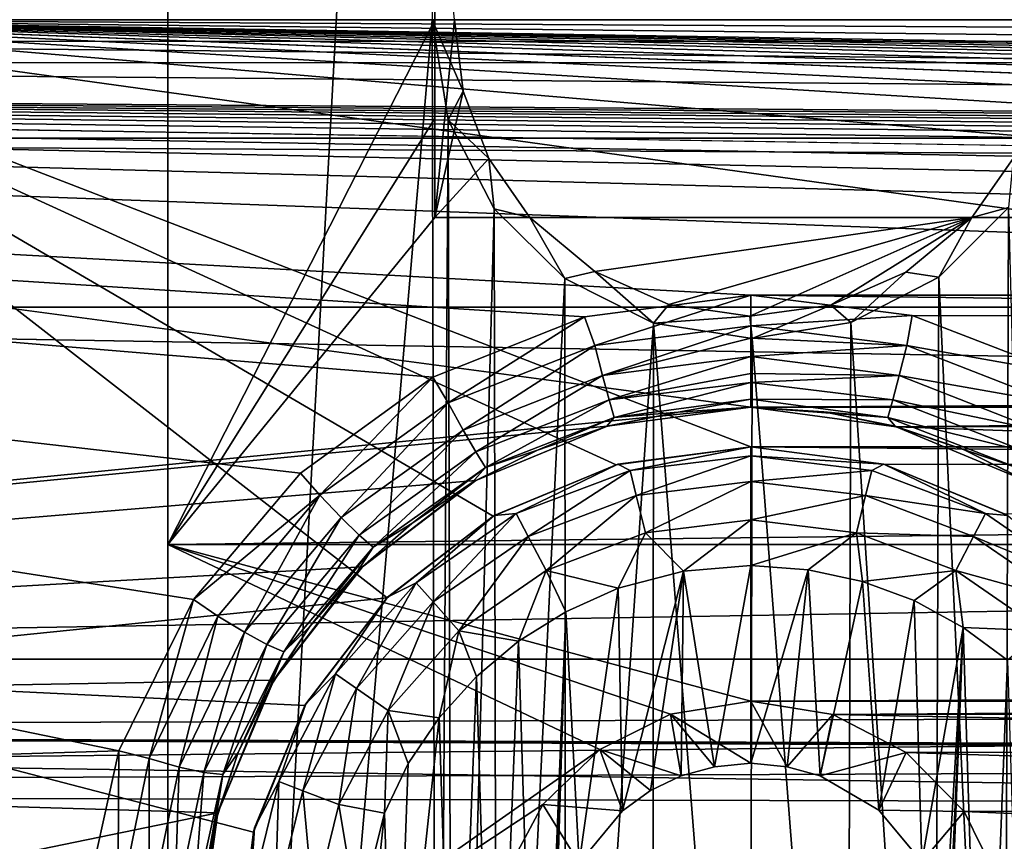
# Model space of a CAD drawing. Header units: metres. Extents: x -95 to 103, y -12 to 12.
# Tile 27 of 256: x -86.05 to -83.56, y -2.08 to 0. Entities that reach past the tile are written whole.
import ezdxf

# ---------------------------------------------------------------- set-up
doc = ezdxf.new("R2010")
doc.units = ezdxf.units.M
doc.layers.add('solid_P74500', color=7, linetype='CONTINUOUS')
doc.layers.add('solid_P74500_01', color=7, linetype='CONTINUOUS')

msp = doc.modelspace()

# ---------------------------------------------------------------- linework, layer by layer
at = {"layer": 'solid_P74500'}
for points in [[(-85.675003, 7.792304, -4.2), (-85.675003, -7.792304, -1.8), (-85.675003, 7.619055, -4.2)], [(-85.675003, 7.792304, -4.2), (-85.675003, 7.792304, -1.8), (-85.675003, -7.792304, -1.8)], [(-84.994942, 4.65, -1.8), (-85.675003, -7.792304, -1.8), (-85.675003, 7.792304, -1.8)], [(-85.675003, 7.619055, -4.2), (-85.675003, -7.792304, -1.8), (-85.675003, 6.889007, -5.312863)], [(-85.675003, 6.889007, -5.312863), (-85.675003, -7.792304, -1.8), (-85.675003, 6.005326, -6.294441)], [(-85.675003, 6.005326, -6.294441), (-85.675003, -7.792304, -1.8), (-85.675003, 4.981923, -7.132235)], [(-85.675003, 4.981923, -7.132235), (-85.675003, -7.792304, -1.8), (-85.675003, 3.840867, -7.806155)], [(-85.006721, 0, -1.8), (-85.675003, -7.792304, -1.8), (-84.994942, 4.65, -1.8)], [(-85.675003, 3.840867, -7.806155), (-85.675003, -7.792304, -1.8), (-85.675003, 2.613127, -8.297921)], [(-42.130733, -2.890517, 0.5), (-88, 3.55, 0.5), (-88, -3.55, 0.5)], [(-42.494564, -2.812256, 0.5), (-88, 3.55, 0.5), (-42.130733, -2.890517, 0.5)], [(-43.5, -1.396225, 0.5), (-43.5, 1.396225, 0.5), (-88, 3.55, 0.5)], [(-43.453735, -1.765533, 0.5), (-43.5, -1.396225, 0.5), (-88, 3.55, 0.5)], [(-43.31942, -2.109326, 0.5), (-43.453735, -1.765533, 0.5), (-88, 3.55, 0.5)], [(-43.105709, -2.409473, 0.5), (-43.31942, -2.109326, 0.5), (-88, 3.55, 0.5)], [(-42.825325, -2.648513, 0.5), (-43.105709, -2.409473, 0.5), (-88, 3.55, 0.5)], [(-42.494564, -2.812256, 0.5), (-42.825325, -2.648513, 0.5), (-88, 3.55, 0.5)], [(-85.675003, 2.613127, -8.297921), (-85.675003, -7.792304, -1.8), (-85.675003, 1.326951, -8.597916)], [(-84.536232, 1.124511, -9.835928), (-87, 0, -9.9), (-87, 1.65327, -9.760979)], [(-85.675003, 1.326951, -8.597916), (-85.675003, -7.792304, -1.8), (-85.675003, 0, -8.7)], [(-84.536232, 1.124511, -9.835928), (-84.199997, 1.08, -9.840915), (-87, 0, -9.9)], [(-18, 0, -9.9), (-87, 0, -9.9), (-84.199997, 1.08, -9.840915)], [(-8.2, -0.726812, 9.37156), (-90.699997, -0.726812, 9.37156), (-90.699997, 0.726812, 9.37156)], [(-8.2, -0.726812, 9.37156), (-90.699997, 0.726812, 9.37156), (-8.2, 0.726812, 9.37156)], [(-85, 0.5, -8.3), (-85, 0, -8.7), (-85, -0.250103, -8.696404)], [(-85, 0.5, -8.3), (-85, -0.250103, -8.696404), (-85, -0.5, -8.68562)], [(-85, -0.5, -8.3), (-85, 0.5, -8.3), (-85, -0.5, -8.68562)], [(-84.949997, 0, -8.3), (-85, 0.5, -8.3), (-85, -0.5, -8.3)], [(-94.018356, -1.947775, 12.347315), (89.300003, 0, 12.5), (-94.018356, 0, 12.5)], [(-19.199999, -0.69672, -12.480568), (-94.018356, -0.077512, -12.49976), (-94.018356, 0, -12.5)], [(-90.699997, -0.056146, -11.499863), (92.5, 0, -11.5), (-90.699997, 0, -11.5)], [(-90.699997, -0.112291, -11.499452), (92.5, 0, -11.5), (-90.699997, -0.056146, -11.499863)], [(-84.199997, -0.98, -11.458167), (92.5, 0, -11.5), (-90.699997, -0.112291, -11.499452)], [(-18, 0, -9.9), (-18, -0.37527, -9.892885), (-87, 0, -9.9)], [(-85.675003, 0, -8.7), (-85.675003, -7.792304, -1.8), (-85.675003, -1.327031, -8.597901)], [(-85.006721, 0, -1.8), (-84.994942, -4.65, -1.8), (-85.675003, -7.792304, -1.8)], [(-85, 0, -8.7), (-85.675003, 0, -8.7), (-85.675003, -1.327031, -8.597901)], [(-85, -0.250103, -8.696404), (-85, 0, -8.7), (-85.675003, -1.327031, -8.597901)], [(-84.965683, -0.253508, -1.8), (-84.994942, -4.65, -1.8), (-85.006721, 0, -1.8)], [(-84.927925, -0.180628, -8.3), (-84.965683, -0.253508, -1.8), (-85.006721, 0, -1.8)], [(-84.927925, -0.180628, -8.3), (-85.006721, 0, -1.8), (-84.949997, 0, -8.3)], [(-84.927925, -0.180628, -8.3), (-84.949997, 0, -8.3), (-85, -0.5, -8.3)], [(-79.199997, -0.98, -11.458167), (92.5, 0, -11.5), (-84.199997, -0.98, -11.458167)], [(-85.120079, -1.462097, -9.791439), (-87, -1.65327, -9.760979), (-87, 0, -9.9)], [(-74.199997, -1.08, -9.840915), (-79.199997, -1.08, -9.840915), (-87, 0, -9.9)], [(-84.199997, -1.08, -9.840915), (-87, 0, -9.9), (-79.199997, -1.08, -9.840915)], [(-69.199997, -1.08, -9.840915), (-74.199997, -1.08, -9.840915), (-87, 0, -9.9)], [(-64.199997, -1.08, -9.840915), (-69.199997, -1.08, -9.840915), (-87, 0, -9.9)], [(-59.200001, -1.08, -9.840915), (-64.199997, -1.08, -9.840915), (-87, 0, -9.9)], [(-54.200001, -1.08, -9.840915), (-59.200001, -1.08, -9.840915), (-87, 0, -9.9)], [(-49.200001, -1.08, -9.840915), (-54.200001, -1.08, -9.840915), (-87, 0, -9.9)], [(-44.200001, -1.08, -9.840915), (-49.200001, -1.08, -9.840915), (-87, 0, -9.9)], [(-39.200001, -1.08, -9.840915), (-44.200001, -1.08, -9.840915), (-87, 0, -9.9)], [(-34.200001, -1.08, -9.840915), (-39.200001, -1.08, -9.840915), (-87, 0, -9.9)], [(-29.200001, -1.08, -9.840915), (-34.200001, -1.08, -9.840915), (-87, 0, -9.9)], [(-24.200001, -1.08, -9.840915), (-29.200001, -1.08, -9.840915), (-87, 0, -9.9)], [(-19.200001, -1.08, -9.840915), (-24.200001, -1.08, -9.840915), (-87, 0, -9.9)], [(-18, -0.75, -9.87155), (-19.200001, -1.08, -9.840915), (-87, 0, -9.9)], [(-18, -0.37527, -9.892885), (-18, -0.75, -9.87155), (-87, 0, -9.9)], [(-84.852089, -1.25561, -9.820053), (-85.120079, -1.462097, -9.791439), (-87, 0, -9.9)], [(-84.541023, -1.125822, -9.835777), (-84.852089, -1.25561, -9.820053), (-87, 0, -9.9)], [(-84.199997, -1.08, -9.840915), (-84.541023, -1.125822, -9.835777), (-87, 0, -9.9)], [(-19.199999, -0.69672, -12.480568), (-94.018356, -0.155021, -12.499039), (-94.018356, -0.077512, -12.49976)], [(-84.199997, -0.98, -11.458167), (-90.699997, -0.112291, -11.499452), (-92.5, -1.797398, -11.358476)], [(-85.799232, -1.848754, -12.362529), (-94.018356, -2.100752, -12.322209), (-94.018356, -0.155021, -12.499039)], [(-74.199997, -0.69672, -12.480568), (-79.199997, -0.69672, -12.480568), (-94.018356, -0.155021, -12.499039)], [(-84.199997, -0.69672, -12.480568), (-94.018356, -0.155021, -12.499039), (-79.199997, -0.69672, -12.480568)], [(-69.199997, -0.69672, -12.480568), (-74.199997, -0.69672, -12.480568), (-94.018356, -0.155021, -12.499039)], [(-64.199997, -0.69672, -12.480568), (-69.199997, -0.69672, -12.480568), (-94.018356, -0.155021, -12.499039)], [(-59.200001, -0.69672, -12.480568), (-64.199997, -0.69672, -12.480568), (-94.018356, -0.155021, -12.499039)], [(-54.200001, -0.69672, -12.480568), (-59.200001, -0.69672, -12.480568), (-94.018356, -0.155021, -12.499039)], [(-49.200001, -0.69672, -12.480568), (-54.200001, -0.69672, -12.480568), (-94.018356, -0.155021, -12.499039)], [(-44.200001, -0.69672, -12.480568), (-49.200001, -0.69672, -12.480568), (-94.018356, -0.155021, -12.499039)], [(-39.200001, -0.69672, -12.480568), (-44.200001, -0.69672, -12.480568), (-94.018356, -0.155021, -12.499039)], [(-34.200001, -0.69672, -12.480568), (-39.200001, -0.69672, -12.480568), (-94.018356, -0.155021, -12.499039)], [(-29.199999, -0.69672, -12.480568), (-34.200001, -0.69672, -12.480568), (-94.018356, -0.155021, -12.499039)], [(-24.199999, -0.69672, -12.480568), (-29.199999, -0.69672, -12.480568), (-94.018356, -0.155021, -12.499039)], [(-19.199999, -0.69672, -12.480568), (-24.199999, -0.69672, -12.480568), (-94.018356, -0.155021, -12.499039)], [(-84.620804, -0.751536, -12.477387), (-94.018356, -0.155021, -12.499039), (-84.199997, -0.69672, -12.480568)], [(-85.610275, -1.466333, -12.413697), (-85.799232, -1.848754, -12.362529), (-94.018356, -0.155021, -12.499039)], [(-85.339699, -1.146616, -12.4473), (-85.610275, -1.466333, -12.413697), (-94.018356, -0.155021, -12.499039)], [(-85.004738, -0.904334, -12.467244), (-85.339699, -1.146616, -12.4473), (-94.018356, -0.155021, -12.499039)], [(-84.620804, -0.751536, -12.477387), (-85.004738, -0.904334, -12.467244), (-94.018356, -0.155021, -12.499039)], [(-84.862976, -0.35065, -8.3), (-84.927925, -0.180628, -8.3), (-85, -0.5, -8.3)], [(-84.862976, -0.35065, -8.3), (-84.965683, -0.253508, -1.8), (-84.927925, -0.180628, -8.3)], [(-85, -0.5, -8.68562), (-85, -0.250103, -8.696404), (-85.675003, -1.327031, -8.597901)], [(-84.965683, -0.253508, -1.8), (-84.954842, -4.401396, -1.8), (-84.994942, -4.65, -1.8)], [(-84.965683, -0.253508, -1.8), (-84.849258, -0.477996, -1.8), (-84.954842, -4.401396, -1.8)], [(-84.862976, -0.35065, -8.3), (-84.849258, -0.477996, -1.8), (-84.965683, -0.253508, -1.8)], [(-13, -0.3, 10.995909), (-17, -0.3, 11.496086), (-90.699997, -0.3, 11.496086)], [(-90.699997, -0.3, 11.396052), (-13, -0.3, 10.995909), (-90.699997, -0.3, 11.496086)], [(-90.699997, -1.617044, 10.880484), (-13, -1.617046, 10.880494), (-13, -0.3, 10.995909)], [(-90.699997, -0.3, 10.995909), (-13, -0.3, 10.995909), (-90.699997, -0.3, 11.396052)], [(-90.699997, -1.617044, 10.880484), (-13, -0.3, 10.995909), (-90.699997, -0.3, 10.995909)], [(-84.862976, -0.35065, -8.3), (-85, -0.5, -8.3), (-84.759018, -0.5, -8.3)], [(-84.862976, -0.35065, -8.3), (-84.759018, -0.5, -8.3), (-84.849258, -0.477996, -1.8)], [(-83.537018, -0.35065, -8.3), (-83.548462, -0.475095, -1.8), (-83.640984, -0.5, -8.3)], [(-83.537018, -0.35065, -8.3), (-83.640984, -0.5, -8.3), (-79.759018, -0.5, -8.3)], [(-84.849258, -0.477996, -1.8), (-84.842018, -4.181844, -1.8), (-84.954842, -4.401396, -1.8)], [(-84.849258, -0.477996, -1.8), (-84.67054, -0.654936, -1.8), (-84.842018, -4.181844, -1.8)], [(-84.759018, -0.5, -8.3), (-84.67054, -0.654936, -1.8), (-84.849258, -0.477996, -1.8)], [(-83.724808, -0.651567, -1.8), (-83.548462, -0.475095, -1.8), (-83.560226, -4.178985, -1.8)], [(-83.640984, -0.5, -8.3), (-83.548462, -0.475095, -1.8), (-83.724808, -0.651567, -1.8)], [(-83.548462, -0.475095, -1.8), (-83.445496, -4.400194, -1.8), (-83.560226, -4.178985, -1.8)], [(-15, -0.5, -8.68562), (-85.675003, -1.327031, -8.597901), (-14.325, -1.326951, -8.597916)], [(-15, -0.5, -8.68562), (-85, -0.5, -8.68562), (-85.675003, -1.327031, -8.597901)], [(-85, -0.5, -8.3), (-85, -0.5, -8.68562), (-15, -0.5, -8.68562)], [(-84.759018, -0.5, -8.3), (-85, -0.5, -8.3), (-15, -0.5, -8.68562)], [(-83.640984, -0.5, -8.3), (-84.759018, -0.5, -8.3), (-15, -0.5, -8.68562)], [(-84.594757, -0.636955, -8.3), (-84.67054, -0.654936, -1.8), (-84.759018, -0.5, -8.3)], [(-84.594757, -0.636955, -8.3), (-84.759018, -0.5, -8.3), (-83.640984, -0.5, -8.3)], [(-84.594757, -0.636955, -8.3), (-83.640984, -0.5, -8.3), (-84.407486, -0.720526, -8.3)], [(-84.407486, -0.720526, -8.3), (-83.640984, -0.5, -8.3), (-84.202484, -0.749975, -8.3)], [(-84.202484, -0.749975, -8.3), (-83.640984, -0.5, -8.3), (-83.997665, -0.722157, -8.3)], [(-83.997665, -0.722157, -8.3), (-83.640984, -0.5, -8.3), (-83.808327, -0.638735, -8.3)], [(-83.808327, -0.638735, -8.3), (-83.640984, -0.5, -8.3), (-83.724808, -0.651567, -1.8)], [(-79.759018, -0.5, -8.3), (-83.640984, -0.5, -8.3), (-15, -0.5, -8.68562)], [(-84.594757, -0.636955, -8.3), (-84.446602, -0.767877, -1.8), (-84.67054, -0.654936, -1.8)], [(-84.594757, -0.636955, -8.3), (-84.407486, -0.720526, -8.3), (-84.446602, -0.767877, -1.8)], [(-83.997665, -0.722157, -8.3), (-83.808327, -0.638735, -8.3), (-83.947144, -0.765777, -1.8)], [(-83.808327, -0.638735, -8.3), (-83.724808, -0.651567, -1.8), (-83.947144, -0.765777, -1.8)], [(-84.67054, -0.654936, -1.8), (-84.668259, -4.007948, -1.8), (-84.842018, -4.181844, -1.8)], [(-84.67054, -0.654936, -1.8), (-84.446602, -0.767877, -1.8), (-84.668259, -4.007948, -1.8)], [(-83.947144, -0.765777, -1.8), (-83.724808, -0.651567, -1.8), (-83.736336, -4.004628, -1.8)], [(-83.724808, -0.651567, -1.8), (-83.560226, -4.178985, -1.8), (-83.736336, -4.004628, -1.8)], [(-84.594948, -0.823893, -12.46278), (-84.620804, -0.751536, -12.477387), (-84.199997, -0.69672, -12.480568)], [(-84.199997, -0.773953, -12.465958), (-84.594948, -0.823893, -12.46278), (-84.199997, -0.69672, -12.480568)], [(-84.199997, -0.69672, -12.480568), (-79.199997, -0.69672, -12.480568), (-79.620804, -0.751536, -12.477387)], [(-83.792236, -0.747919, -12.477605), (-84.199997, -0.69672, -12.480568), (-79.620804, -0.751536, -12.477387)], [(-84.199997, -0.773953, -12.465958), (-84.199997, -0.69672, -12.480568), (-83.792236, -0.747919, -12.477605)], [(-84.407486, -0.720526, -8.3), (-84.202484, -0.749975, -8.3), (-84.446602, -0.767877, -1.8)], [(-84.202484, -0.749975, -8.3), (-83.997665, -0.722157, -8.3), (-84.196846, -0.806697, -1.8)], [(-83.997665, -0.722157, -8.3), (-83.947144, -0.765777, -1.8), (-84.196846, -0.806697, -1.8)], [(-8.2, -2.162539, 9.147798), (-90.699997, -2.162539, 9.147798), (-90.699997, -0.726812, 9.37156)], [(-8.2, -2.162539, 9.147798), (-90.699997, -0.726812, 9.37156), (-8.2, -0.726812, 9.37156)], [(-84.966064, -0.969143, -12.452668), (-85.004738, -0.904334, -12.467244), (-84.620804, -0.751536, -12.477387)], [(-84.594948, -0.823893, -12.46278), (-84.966064, -0.969143, -12.452668), (-84.620804, -0.751536, -12.477387)], [(-84.446602, -0.767877, -1.8), (-84.449165, -3.895406, -1.8), (-84.668259, -4.007948, -1.8)], [(-84.446602, -0.767877, -1.8), (-84.20311, -3.855084, -1.8), (-84.449165, -3.895406, -1.8)], [(-84.202484, -0.749975, -8.3), (-84.196846, -0.806697, -1.8), (-84.446602, -0.767877, -1.8)], [(-84.446602, -0.767877, -1.8), (-84.196846, -0.806697, -1.8), (-84.20311, -3.855084, -1.8)], [(-83.80529, -0.823933, -12.462746), (-84.199997, -0.773953, -12.465958), (-83.792236, -0.747919, -12.477605)], [(-84.196846, -0.806697, -1.8), (-83.947144, -0.765777, -1.8), (-83.957001, -3.893337, -1.8)], [(-83.947144, -0.765777, -1.8), (-83.736336, -4.004628, -1.8), (-83.957001, -3.893337, -1.8)], [(-83.80529, -0.823933, -12.462746), (-83.792236, -0.747919, -12.477605), (-83.416122, -0.893148, -12.468051)], [(-83.416122, -0.893148, -12.468051), (-83.792236, -0.747919, -12.477605), (-79.620804, -0.751536, -12.477387)], [(-84.575256, -0.899947, -12.423084), (-84.594948, -0.823893, -12.46278), (-84.199997, -0.773953, -12.465958)], [(-84.199997, -0.805106, -12.453732), (-84.575256, -0.899947, -12.423084), (-84.199997, -0.773953, -12.465958)], [(-83.80529, -0.823933, -12.462746), (-84.199997, -0.805106, -12.453732), (-84.199997, -0.773953, -12.465958)], [(-84.199997, -0.805106, -12.453732), (-84.199997, -0.851969, -12.426906), (-84.575256, -0.899947, -12.423084)], [(-84.196846, -0.806697, -1.8), (-83.957001, -3.893337, -1.8), (-84.20311, -3.855084, -1.8)], [(-83.80529, -0.823933, -12.462746), (-84.199997, -0.851969, -12.426906), (-84.199997, -0.805106, -12.453732)], [(-84.927803, -1.03776, -12.412992), (-84.966064, -0.969143, -12.452668), (-84.594948, -0.823893, -12.46278)], [(-84.575256, -0.899947, -12.423084), (-84.927803, -1.03776, -12.412992), (-84.594948, -0.823893, -12.46278)], [(-83.824959, -0.89996, -12.423039), (-84.199997, -0.851969, -12.426906), (-83.80529, -0.823933, -12.462746)], [(-83.824959, -0.89996, -12.423039), (-83.80529, -0.823933, -12.462746), (-83.43412, -0.969165, -12.45266)], [(-83.43412, -0.969165, -12.45266), (-83.80529, -0.823933, -12.462746), (-83.416122, -0.893148, -12.468051)], [(-84.558884, -0.961489, -12.362275), (-84.575256, -0.899947, -12.423084), (-84.199997, -0.851969, -12.426906)], [(-84.199997, -0.894954, -12.390391), (-84.558884, -0.961489, -12.362275), (-84.199997, -0.851969, -12.426906)], [(-83.824959, -0.89996, -12.423039), (-84.199997, -0.894954, -12.390391), (-84.199997, -0.851969, -12.426906)], [(-84.199997, -0.894954, -12.390391), (-84.199997, -0.917939, -12.363862), (-84.558884, -0.961489, -12.362275)], [(-83.824959, -0.89996, -12.423039), (-84.199997, -0.917939, -12.363862), (-84.199997, -0.894954, -12.390391)], [(-85.290993, -1.202149, -12.432616), (-85.339699, -1.146616, -12.4473), (-85.004738, -0.904334, -12.467244)], [(-84.966064, -0.969143, -12.452668), (-85.290993, -1.202149, -12.432616), (-85.004738, -0.904334, -12.467244)], [(-84.895935, -1.092912, -12.352216), (-84.927803, -1.03776, -12.412992), (-84.575256, -0.899947, -12.423084)], [(-84.558884, -0.961489, -12.362275), (-84.895935, -1.092912, -12.352216), (-84.575256, -0.899947, -12.423084)], [(-84.546402, -1.0061, -12.277353), (-84.558884, -0.961489, -12.362275), (-84.199997, -0.917939, -12.363862)], [(-84.199997, -0.959305, -12.290741), (-84.546402, -1.0061, -12.277353), (-84.199997, -0.917939, -12.363862)], [(-83.824959, -0.89996, -12.423039), (-83.841316, -0.961482, -12.362228), (-84.199997, -0.917939, -12.363862)], [(-83.841316, -0.961482, -12.362228), (-84.199997, -0.959305, -12.290741), (-84.199997, -0.917939, -12.363862)], [(-83.824959, -0.89996, -12.423039), (-83.472359, -1.037762, -12.412974), (-83.841316, -0.961482, -12.362228)], [(-83.824959, -0.89996, -12.423039), (-83.43412, -0.969165, -12.45266), (-83.472359, -1.037762, -12.412974)], [(-85.236435, -1.258709, -12.39299), (-85.290993, -1.202149, -12.432616), (-84.966064, -0.969143, -12.452668)], [(-84.927803, -1.03776, -12.412992), (-85.236435, -1.258709, -12.39299), (-84.966064, -0.969143, -12.452668)], [(-84.871529, -1.132362, -12.267344), (-84.895935, -1.092912, -12.352216), (-84.558884, -0.961489, -12.362275)], [(-84.546402, -1.0061, -12.277353), (-84.871529, -1.132362, -12.267344), (-84.558884, -0.961489, -12.362275)], [(-84.199997, -0.959305, -12.290741), (-84.384483, -0.992209, -12.18065), (-84.546402, -1.0061, -12.277353)], [(-84.199997, -0.959305, -12.290741), (-84.199997, -0.98, -12.181037), (-84.384483, -0.992209, -12.18065)], [(-83.853783, -1.006071, -12.277326), (-84.199997, -0.98, -12.181037), (-84.199997, -0.959305, -12.290741)], [(-83.841316, -0.961482, -12.362228), (-83.853783, -1.006071, -12.277326), (-84.199997, -0.959305, -12.290741)], [(-83.841316, -0.961482, -12.362228), (-83.504219, -1.092901, -12.352194), (-83.853783, -1.006071, -12.277326)], [(-83.472359, -1.037762, -12.412974), (-83.504219, -1.092901, -12.352194), (-83.841316, -0.961482, -12.362228)], [(-84.563431, -1.028294, -11.453935), (-84.199997, -0.98, -11.458167), (-92.5, -1.797398, -11.358476)], [(-84.565636, -1.028589, -12.177907), (-84.384483, -0.992209, -12.18065), (-84.563431, -1.028294, -11.453935)], [(-84.546402, -1.0061, -12.277353), (-84.384483, -0.992209, -12.18065), (-84.565636, -1.028589, -12.177907)], [(-84.199997, -0.98, -12.181037), (-84.199997, -0.98, -11.458167), (-84.563431, -1.028294, -11.453935)], [(-84.384483, -0.992209, -12.18065), (-84.199997, -0.98, -12.181037), (-84.563431, -1.028294, -11.453935)], [(-79.199997, -0.98, -11.458167), (-84.199997, -0.98, -11.458167), (-83.833084, -1.029274, -11.453846)], [(-84.015846, -0.992164, -12.180655), (-83.833084, -1.029274, -11.453846), (-84.199997, -0.98, -11.458167)], [(-84.015846, -0.992164, -12.180655), (-84.199997, -0.98, -11.458167), (-84.199997, -0.98, -12.181037)], [(-83.853783, -1.006071, -12.277326), (-84.015846, -0.992164, -12.180655), (-84.199997, -0.98, -12.181037)], [(-83.835136, -1.028381, -12.177933), (-83.833084, -1.029274, -11.453846), (-84.015846, -0.992164, -12.180655)], [(-83.853783, -1.006071, -12.277326), (-83.835136, -1.028381, -12.177933), (-84.015846, -0.992164, -12.180655)], [(-79.563431, -1.028294, -11.453935), (-79.199997, -0.98, -11.458167), (-83.833084, -1.029274, -11.453846)], [(-84.546402, -1.0061, -12.277353), (-84.740303, -1.088462, -12.172873), (-84.871529, -1.132362, -12.267344)], [(-84.546402, -1.0061, -12.277353), (-84.565636, -1.028589, -12.177907), (-84.740303, -1.088462, -12.172873)], [(-83.853783, -1.006071, -12.277326), (-83.52861, -1.132334, -12.267335), (-83.835136, -1.028381, -12.177933)], [(-83.504219, -1.092901, -12.352194), (-83.52861, -1.132334, -12.267335), (-83.853783, -1.006071, -12.277326)], [(-84.895714, -1.165409, -11.440796), (-84.563431, -1.028294, -11.453935), (-92.5, -1.797398, -11.358476)], [(-85.190903, -1.303362, -12.332295), (-85.236435, -1.258709, -12.39299), (-84.927803, -1.03776, -12.412992)], [(-84.895935, -1.092912, -12.352216), (-85.190903, -1.303362, -12.332295), (-84.927803, -1.03776, -12.412992)], [(-84.565636, -1.028589, -12.177907), (-84.563431, -1.028294, -11.453935), (-84.895714, -1.165409, -11.440796)], [(-84.740303, -1.088462, -12.172873), (-84.565636, -1.028589, -12.177907), (-84.895714, -1.165409, -11.440796)], [(-83.66098, -1.087925, -12.172934), (-83.833084, -1.029274, -11.453846), (-83.835136, -1.028381, -12.177933)], [(-83.52861, -1.132334, -12.267335), (-83.66098, -1.087925, -12.172934), (-83.835136, -1.028381, -12.177933)], [(-79.895714, -1.165409, -11.440796), (-79.563431, -1.028294, -11.453935), (-83.833084, -1.029274, -11.453846)], [(-79.895714, -1.165409, -11.440796), (-83.833084, -1.029274, -11.453846), (-83.498344, -1.168839, -11.440447)], [(-83.66098, -1.087925, -12.172934), (-83.498344, -1.168839, -11.440447), (-83.833084, -1.029274, -11.453846)], [(-85.15593, -1.334144, -12.24754), (-85.190903, -1.303362, -12.332295), (-84.895935, -1.092912, -12.352216)], [(-84.871529, -1.132362, -12.267344), (-85.15593, -1.334144, -12.24754), (-84.895935, -1.092912, -12.352216)], [(-84.90551, -1.170764, -12.165951), (-84.740303, -1.088462, -12.172873), (-84.895714, -1.165409, -11.440796)], [(-84.871529, -1.132362, -12.267344), (-84.740303, -1.088462, -12.172873), (-84.90551, -1.170764, -12.165951)], [(-84.536469, -1.124296, -12.7), (-84.541023, -1.125822, -9.835777), (-84.199997, -1.08, -9.840915)], [(-84.536469, -1.124296, -12.7), (-84.199997, -1.08, -9.840915), (-84.199997, -1.08, -12.7)], [(-84.536469, -1.124296, -12.7), (-84.199997, -1.08, -12.7), (-84.505669, -1.139861, -12.814588)], [(-84.505669, -1.139861, -12.814588), (-84.199997, -1.08, -12.7), (-84.199997, -1.102746, -12.814588)], [(-84.199997, -1.08, -9.840915), (-79.199997, -1.08, -9.840915), (-79.541023, -1.125822, -9.835777)], [(-83.864166, -1.124405, -9.83594), (-84.199997, -1.08, -9.840915), (-79.541023, -1.125822, -9.835777)], [(-84.199997, -1.08, -12.7), (-84.199997, -1.08, -9.840915), (-83.864166, -1.124405, -9.83594)], [(-84.199997, -1.08, -12.7), (-83.864166, -1.124405, -9.83594), (-83.863533, -1.124296, -12.7)], [(-84.199997, -1.102746, -12.814588), (-84.199997, -1.08, -12.7), (-83.863533, -1.124296, -12.7)], [(-83.496391, -1.169656, -12.166054), (-83.498344, -1.168839, -11.440447), (-83.66098, -1.087925, -12.172934)], [(-83.52861, -1.132334, -12.267335), (-83.496391, -1.169656, -12.166054), (-83.66098, -1.087925, -12.172934)], [(-84.505669, -1.139861, -12.814588), (-84.199997, -1.102746, -12.814588), (-84.490105, -1.203009, -12.912048)], [(-84.490105, -1.203009, -12.912048), (-84.199997, -1.102746, -12.814588), (-84.199997, -1.167785, -12.912048)], [(-83.894333, -1.139861, -12.814588), (-84.199997, -1.102746, -12.814588), (-83.863533, -1.124296, -12.7)], [(-84.199997, -1.167785, -12.912048), (-84.199997, -1.102746, -12.814588), (-83.894333, -1.139861, -12.814588)], [(-84.871529, -1.132362, -12.267344), (-85.058296, -1.27396, -12.155999), (-85.15593, -1.334144, -12.24754)], [(-84.871529, -1.132362, -12.267344), (-84.90551, -1.170764, -12.165951), (-85.058296, -1.27396, -12.155999)], [(-84.849998, -1.254167, -12.7), (-84.852089, -1.25561, -9.820053), (-84.541023, -1.125822, -9.835777)], [(-84.849998, -1.254167, -12.7), (-84.541023, -1.125822, -9.835777), (-84.536469, -1.124296, -12.7)], [(-84.849998, -1.254167, -12.7), (-84.536469, -1.124296, -12.7), (-84.793571, -1.249048, -12.814588)], [(-84.536469, -1.124296, -12.7), (-84.505669, -1.139861, -12.814588), (-84.793571, -1.249048, -12.814588)], [(-84.793571, -1.249048, -12.814588), (-84.505669, -1.139861, -12.814588), (-84.763344, -1.306637, -12.912048)], [(-84.505669, -1.139861, -12.814588), (-84.490105, -1.203009, -12.912048), (-84.763344, -1.306637, -12.912048)], [(-83.909897, -1.203009, -12.912048), (-84.199997, -1.167785, -12.912048), (-83.894333, -1.139861, -12.814588)], [(-83.909897, -1.203009, -12.912048), (-83.894333, -1.139861, -12.814588), (-83.60643, -1.249048, -12.814588)], [(-83.60643, -1.249048, -12.814588), (-83.894333, -1.139861, -12.814588), (-83.863533, -1.124296, -12.7)], [(-83.863533, -1.124296, -12.7), (-83.864166, -1.124405, -9.83594), (-83.557014, -1.250405, -9.820717)], [(-83.557014, -1.250405, -9.820717), (-83.864166, -1.124405, -9.83594), (-79.541023, -1.125822, -9.835777)], [(-83.863533, -1.124296, -12.7), (-83.557014, -1.250405, -9.820717), (-83.550003, -1.254167, -12.7)], [(-83.60643, -1.249048, -12.814588), (-83.863533, -1.124296, -12.7), (-83.550003, -1.254167, -12.7)], [(-85.182716, -1.38336, -11.416493), (-84.895714, -1.165409, -11.440796), (-92.5, -1.797398, -11.358476)], [(-85.290993, -1.202149, -12.432616), (-85.610275, -1.466333, -12.413697), (-85.339699, -1.146616, -12.4473)], [(-84.90551, -1.170764, -12.165951), (-84.895714, -1.165409, -11.440796), (-85.182716, -1.38336, -11.416493)], [(-84.490105, -1.203009, -12.912048), (-84.199997, -1.167785, -12.912048), (-84.466789, -1.297589, -12.977164)], [(-84.466789, -1.297589, -12.977164), (-84.199997, -1.167785, -12.912048), (-84.199997, -1.265195, -12.977164)], [(-83.909897, -1.203009, -12.912048), (-84.199997, -1.265195, -12.977164), (-84.199997, -1.167785, -12.912048)], [(-85.058296, -1.27396, -12.155999), (-84.90551, -1.170764, -12.165951), (-85.182716, -1.38336, -11.416493)], [(-85.290993, -1.202149, -12.432616), (-85.548607, -1.508744, -12.398873), (-85.610275, -1.466333, -12.413697)], [(-85.481224, -1.549275, -12.359361), (-85.548607, -1.508744, -12.398873), (-85.290993, -1.202149, -12.432616)], [(-85.236435, -1.258709, -12.39299), (-85.481224, -1.549275, -12.359361), (-85.290993, -1.202149, -12.432616)], [(-84.763344, -1.306637, -12.912048), (-84.490105, -1.203009, -12.912048), (-84.718079, -1.392889, -12.977164)], [(-84.490105, -1.203009, -12.912048), (-84.466789, -1.297589, -12.977164), (-84.718079, -1.392889, -12.977164)], [(-83.909897, -1.203009, -12.912048), (-83.933212, -1.297589, -12.977164), (-84.199997, -1.265195, -12.977164)], [(-83.636658, -1.306637, -12.912048), (-83.933212, -1.297589, -12.977164), (-83.909897, -1.203009, -12.912048)], [(-83.636658, -1.306637, -12.912048), (-83.909897, -1.203009, -12.912048), (-83.60643, -1.249048, -12.814588)], [(-85.425049, -1.579799, -12.298841), (-85.481224, -1.549275, -12.359361), (-85.236435, -1.258709, -12.39299)], [(-85.190903, -1.303362, -12.332295), (-85.425049, -1.579799, -12.298841), (-85.236435, -1.258709, -12.39299)], [(-85.11924, -1.460761, -12.7), (-85.120079, -1.462097, -9.791439), (-84.852089, -1.25561, -9.820053)], [(-85.11924, -1.460761, -12.7), (-84.852089, -1.25561, -9.820053), (-84.849998, -1.254167, -12.7)], [(-85.11924, -1.460761, -12.7), (-84.849998, -1.254167, -12.7), (-85.046974, -1.423962, -12.814588)], [(-85.046974, -1.423962, -12.814588), (-84.793571, -1.249048, -12.814588), (-85.003845, -1.472644, -12.912048)], [(-84.849998, -1.254167, -12.7), (-84.793571, -1.249048, -12.814588), (-85.046974, -1.423962, -12.814588)], [(-84.793571, -1.249048, -12.814588), (-84.763344, -1.306637, -12.912048), (-85.003845, -1.472644, -12.912048)], [(-84.466789, -1.297589, -12.977164), (-84.199997, -1.265195, -12.977164), (-84.370331, -1.394617, -13)], [(-84.199997, -1.265195, -12.977164), (-84.199997, -1.38, -13), (-84.370331, -1.394617, -13)], [(-84.199997, -1.265195, -12.977164), (-83.933212, -1.297589, -12.977164), (-84.199997, -1.38, -13)], [(-83.636658, -1.306637, -12.912048), (-83.60643, -1.249048, -12.814588), (-83.353027, -1.423962, -12.814588)], [(-83.353027, -1.423962, -12.814588), (-83.60643, -1.249048, -12.814588), (-83.550003, -1.254167, -12.7)], [(-85.195923, -1.396061, -12.142079), (-85.058296, -1.27396, -12.155999), (-85.182716, -1.38336, -11.416493)], [(-85.15593, -1.334144, -12.24754), (-85.058296, -1.27396, -12.155999), (-85.195923, -1.396061, -12.142079)], [(-85.381989, -1.598689, -12.214334), (-85.425049, -1.579799, -12.298841), (-85.190903, -1.303362, -12.332295)], [(-85.15593, -1.334144, -12.24754), (-85.381989, -1.598689, -12.214334), (-85.190903, -1.303362, -12.332295)], [(-85.003845, -1.472644, -12.912048), (-84.763344, -1.306637, -12.912048), (-84.939255, -1.545556, -12.977164)], [(-84.763344, -1.306637, -12.912048), (-84.718079, -1.392889, -12.977164), (-84.939255, -1.545556, -12.977164)], [(-84.718079, -1.392889, -12.977164), (-84.466789, -1.297589, -12.977164), (-84.535683, -1.438026, -13)], [(-84.466789, -1.297589, -12.977164), (-84.370331, -1.394617, -13), (-84.535683, -1.438026, -13)], [(-83.933212, -1.297589, -12.977164), (-84.054955, -1.39136, -13), (-84.199997, -1.38, -13)], [(-83.933212, -1.297589, -12.977164), (-83.917511, -1.420984, -13), (-84.054955, -1.39136, -13)], [(-83.933212, -1.297589, -12.977164), (-83.681923, -1.392889, -12.977164), (-83.917511, -1.420984, -13)], [(-83.636658, -1.306637, -12.912048), (-83.681923, -1.392889, -12.977164), (-83.933212, -1.297589, -12.977164)], [(-83.396156, -1.472644, -12.912048), (-83.681923, -1.392889, -12.977164), (-83.636658, -1.306637, -12.912048)], [(-83.396156, -1.472644, -12.912048), (-83.636658, -1.306637, -12.912048), (-83.353027, -1.423962, -12.814588)], [(-84.199997, -1.723817, -8.527512), (-14.325, -1.326951, -8.597916), (-85.675003, -1.327031, -8.597901)], [(-85.675003, -1.327031, -8.597901), (-85.675003, -7.792304, -1.8), (-85.675003, -2.613256, -8.297881)], [(-84.582504, -1.845929, -8.501914), (-85.675003, -1.327031, -8.597901), (-85.675003, -2.613256, -8.297881)], [(-84.403358, -1.756095, -8.520923), (-84.199997, -1.723817, -8.527512), (-85.675003, -1.327031, -8.597901)], [(-84.582504, -1.845929, -8.501914), (-84.403358, -1.756095, -8.520923), (-85.675003, -1.327031, -8.597901)], [(-85.15593, -1.334144, -12.24754), (-85.316139, -1.534879, -12.124618), (-85.381989, -1.598689, -12.214334)], [(-85.15593, -1.334144, -12.24754), (-85.195923, -1.396061, -12.142079), (-85.316139, -1.534879, -12.124618)], [(-84.199997, -1.723817, -8.527512), (-79.199997, -1.723817, -8.527512), (-14.325, -1.326951, -8.597916)], [(-85.406647, -1.6701, -11.378082), (-85.182716, -1.38336, -11.416493), (-92.5, -1.797398, -11.358476)], [(-85.195923, -1.396061, -12.142079), (-85.182716, -1.38336, -11.416493), (-85.406647, -1.6701, -11.378082)], [(-84.939255, -1.545556, -12.977164), (-84.718079, -1.392889, -12.977164), (-84.788025, -1.571459, -13)], [(-84.718079, -1.392889, -12.977164), (-84.668503, -1.497416, -13), (-84.788025, -1.571459, -13)], [(-84.718079, -1.392889, -12.977164), (-84.535683, -1.438026, -13), (-84.668503, -1.497416, -13)], [(-84.535683, -1.438026, -13), (-84.370331, -1.394617, -13), (-84.525322, -2.000879, -13)], [(-84.370331, -1.394617, -13), (-84.453804, -1.949256, -13), (-84.525322, -2.000879, -13)], [(-84.370331, -1.394617, -13), (-84.376312, -1.912484, -13), (-84.453804, -1.949256, -13)], [(-84.370331, -1.394617, -13), (-84.291832, -1.889518, -13), (-84.376312, -1.912484, -13)], [(-84.370331, -1.394617, -13), (-84.199997, -1.38, -13), (-84.291832, -1.889518, -13)], [(-84.199997, -1.38, -13), (-84.199997, -1.88, -13), (-84.291832, -1.889518, -13)], [(-84.199997, -1.38, -13), (-84.054955, -1.39136, -13), (-84.199997, -1.88, -13)], [(-84.054955, -1.39136, -13), (-84.108688, -1.889473, -13), (-84.199997, -1.88, -13)], [(-84.054955, -1.39136, -13), (-84.024689, -1.912145, -13), (-84.108688, -1.889473, -13)], [(-84.054955, -1.39136, -13), (-83.917511, -1.420984, -13), (-84.024689, -1.912145, -13)], [(-83.681923, -1.392889, -12.977164), (-83.787125, -1.469263, -13), (-83.917511, -1.420984, -13)], [(-83.681923, -1.392889, -12.977164), (-83.663017, -1.536785, -13), (-83.787125, -1.469263, -13)], [(-83.681923, -1.392889, -12.977164), (-83.460747, -1.545556, -12.977164), (-83.663017, -1.536785, -13)], [(-83.396156, -1.472644, -12.912048), (-83.460747, -1.545556, -12.977164), (-83.681923, -1.392889, -12.977164)], [(-85.316139, -1.534879, -12.124618), (-85.195923, -1.396061, -12.142079), (-85.406647, -1.6701, -11.378082)], [(-85.25116, -1.654437, -12.814588), (-85.046974, -1.423962, -12.814588), (-85.197632, -1.691383, -12.912048)], [(-85.11924, -1.460761, -12.7), (-85.046974, -1.423962, -12.814588), (-85.25116, -1.654437, -12.814588)], [(-85.046974, -1.423962, -12.814588), (-85.003845, -1.472644, -12.912048), (-85.197632, -1.691383, -12.912048)], [(-84.668503, -1.497416, -13), (-84.535683, -1.438026, -13), (-84.634666, -2.133235, -13)], [(-84.535683, -1.438026, -13), (-84.525322, -2.000879, -13), (-84.634666, -2.133235, -13)], [(-83.917511, -1.420984, -13), (-83.876678, -1.999008, -13), (-84.024689, -1.912145, -13)], [(-83.917511, -1.420984, -13), (-83.787125, -1.469263, -13), (-83.876678, -1.999008, -13)], [(-85.120079, -1.462097, -9.791439), (-85.328278, -1.734278, -9.746911), (-87, -1.65327, -9.760979)], [(-85.722137, -1.868475, -12.348531), (-85.799232, -1.848754, -12.362529), (-85.610275, -1.466333, -12.413697)], [(-85.548607, -1.508744, -12.398873), (-85.722137, -1.868475, -12.348531), (-85.610275, -1.466333, -12.413697)], [(-85.325836, -1.73, -12.7), (-85.328278, -1.734278, -9.746911), (-85.120079, -1.462097, -9.791439)], [(-85.325836, -1.73, -12.7), (-85.120079, -1.462097, -9.791439), (-85.11924, -1.460761, -12.7)], [(-85.325836, -1.73, -12.7), (-85.11924, -1.460761, -12.7), (-85.25116, -1.654437, -12.814588)], [(-83.787125, -1.469263, -13), (-83.767342, -2.12986, -13), (-83.876678, -1.999008, -13)], [(-83.787125, -1.469263, -13), (-83.663017, -1.536785, -13), (-83.767342, -2.12986, -13)], [(-85.197632, -1.691383, -12.912048), (-85.003845, -1.472644, -12.912048), (-85.11747, -1.746719, -12.977164)], [(-85.003845, -1.472644, -12.912048), (-84.939255, -1.545556, -12.977164), (-85.11747, -1.746719, -12.977164)], [(-85.646454, -1.890138, -12.30921), (-85.722137, -1.868475, -12.348531), (-85.548607, -1.508744, -12.398873)], [(-85.481224, -1.549275, -12.359361), (-85.646454, -1.890138, -12.30921), (-85.548607, -1.508744, -12.398873)], [(-84.736984, -3.223215, -13), (-84.788025, -1.571459, -13), (-84.668503, -1.497416, -13)], [(-84.736984, -3.223215, -13), (-84.668503, -1.497416, -13), (-84.69928, -2.382048, -13)], [(-84.668503, -1.497416, -13), (-84.69249, -2.29461, -13), (-84.69928, -2.382048, -13)], [(-84.668503, -1.497416, -13), (-84.634666, -2.133235, -13), (-84.69249, -2.29461, -13)], [(-85.417145, -1.688223, -12.102405), (-85.316139, -1.534879, -12.124618), (-85.406647, -1.6701, -11.378082)], [(-85.381989, -1.598689, -12.214334), (-85.316139, -1.534879, -12.124618), (-85.417145, -1.688223, -12.102405)], [(-83.663017, -1.536785, -13), (-83.708229, -2.290595, -13), (-83.767342, -2.12986, -13)], [(-83.663017, -1.536785, -13), (-83.731499, -3.262584, -13), (-83.700722, -2.377952, -13)], [(-83.663017, -1.536785, -13), (-83.611977, -3.188541, -13), (-83.731499, -3.262584, -13)], [(-83.663017, -1.536785, -13), (-83.700722, -2.377952, -13), (-83.708229, -2.290595, -13)], [(-83.663017, -1.536785, -13), (-83.550758, -1.619436, -13), (-83.611977, -3.188541, -13)], [(-83.460747, -1.545556, -12.977164), (-83.550758, -1.619436, -13), (-83.663017, -1.536785, -13)], [(-85.583755, -1.903963, -12.248988), (-85.646454, -1.890138, -12.30921), (-85.481224, -1.549275, -12.359361)], [(-85.425049, -1.579799, -12.298841), (-85.583755, -1.903963, -12.248988), (-85.481224, -1.549275, -12.359361)], [(-85.11747, -1.746719, -12.977164), (-84.939255, -1.545556, -12.977164), (-84.988884, -1.76597, -13)], [(-84.939255, -1.545556, -12.977164), (-84.894638, -1.660704, -13), (-84.988884, -1.76597, -13)], [(-84.939255, -1.545556, -12.977164), (-84.788025, -1.571459, -13), (-84.894638, -1.660704, -13)], [(-85.53624, -1.908709, -12.164902), (-85.583755, -1.903963, -12.248988), (-85.425049, -1.579799, -12.298841)], [(-85.381989, -1.598689, -12.214334), (-85.53624, -1.908709, -12.164902), (-85.425049, -1.579799, -12.298841)], [(-84.849243, -3.140564, -13), (-84.894638, -1.660704, -13), (-84.788025, -1.571459, -13)], [(-84.736984, -3.223215, -13), (-84.849243, -3.140564, -13), (-84.788025, -1.571459, -13)], [(-90.699997, -1.617044, 10.880484), (-90.699997, -2.910733, 10.607904), (-13, -1.617046, 10.880494)], [(-90.699997, -2.910733, 10.607904), (-13, -2.910733, 10.607904), (-13, -1.617046, 10.880494)], [(-85.381989, -1.598689, -12.214334), (-85.497108, -1.853215, -12.075004), (-85.53624, -1.908709, -12.164902)], [(-85.381989, -1.598689, -12.214334), (-85.417145, -1.688223, -12.102405), (-85.497108, -1.853215, -12.075004)], [(-83.550758, -1.619436, -13), (-83.505363, -3.099296, -13), (-83.611977, -3.188541, -13)], [(-85.312622, -3.052197, -9.417754), (-87, -3.260108, -9.347817), (-87, -1.65327, -9.760979)], [(-85.449982, -2.736265, -9.51435), (-85.312622, -3.052197, -9.417754), (-87, -1.65327, -9.760979)], [(-85.499374, -2.396642, -9.605525), (-85.449982, -2.736265, -9.51435), (-87, -1.65327, -9.760979)], [(-85.458298, -2.055073, -9.684352), (-85.499374, -2.396642, -9.605525), (-87, -1.65327, -9.760979)], [(-85.328278, -1.734278, -9.746911), (-85.458298, -2.055073, -9.684352), (-87, -1.65327, -9.760979)], [(-85.394257, -1.92708, -12.814588), (-85.25116, -1.654437, -12.814588), (-85.333443, -1.950143, -12.912048)], [(-85.325836, -1.73, -12.7), (-85.25116, -1.654437, -12.814588), (-85.394257, -1.92708, -12.814588)], [(-85.25116, -1.654437, -12.814588), (-85.197632, -1.691383, -12.912048), (-85.333443, -1.950143, -12.912048)], [(-84.948105, -3.04319, -13), (-84.988884, -1.76597, -13), (-84.894638, -1.660704, -13)], [(-84.849243, -3.140564, -13), (-84.948105, -3.04319, -13), (-84.894638, -1.660704, -13)], [(-85.54895, -2.005872, -11.323713), (-85.406647, -1.6701, -11.378082), (-92.5, -1.797398, -11.358476)], [(-85.417145, -1.688223, -12.102405), (-85.406647, -1.6701, -11.378082), (-85.54895, -2.005872, -11.323713)], [(-85.497108, -1.853215, -12.075004), (-85.417145, -1.688223, -12.102405), (-85.54895, -2.005872, -11.323713)], [(-85.333443, -1.950143, -12.912048), (-85.197632, -1.691383, -12.912048), (-85.242363, -1.984685, -12.977164)], [(-85.197632, -1.691383, -12.912048), (-85.11747, -1.746719, -12.977164), (-85.242363, -1.984685, -12.977164)], [(-85.455704, -2.043535, -12.7), (-85.458298, -2.055073, -9.684352), (-85.328278, -1.734278, -9.746911)], [(-85.455704, -2.043535, -12.7), (-85.328278, -1.734278, -9.746911), (-85.325836, -1.73, -12.7)], [(-85.455704, -2.043535, -12.7), (-85.325836, -1.73, -12.7), (-85.394257, -1.92708, -12.814588)], [(-84.199997, -1.88, -13), (-84.199997, -1.723817, -8.527512), (-84.403358, -1.756095, -8.520923)], [(-84.199997, -1.723817, -8.527512), (-83.992798, -1.757161, -8.520703), (-79.199997, -1.723817, -8.527512)], [(-84.108688, -1.889473, -13), (-83.992798, -1.757161, -8.520703), (-84.199997, -1.723817, -8.527512)], [(-84.199997, -1.88, -13), (-84.108688, -1.889473, -13), (-84.199997, -1.723817, -8.527512)], [(-83.992798, -1.757161, -8.520703), (-79.403358, -1.756095, -8.520923), (-79.199997, -1.723817, -8.527512)], [(-85.242363, -1.984685, -12.977164), (-85.11747, -1.746719, -12.977164), (-85.127319, -2.00642, -13)], [(-85.11747, -1.746719, -12.977164), (-85.066879, -1.881509, -13), (-85.127319, -2.00642, -13)], [(-85.11747, -1.746719, -12.977164), (-84.988884, -1.76597, -13), (-85.066879, -1.881509, -13)], [(-85.101097, -2.813346, -13), (-85.066879, -1.881509, -13), (-84.988884, -1.76597, -13)], [(-84.948105, -3.04319, -13), (-85.101097, -2.813346, -13), (-84.988884, -1.76597, -13)], [(-84.376312, -1.912484, -13), (-84.403358, -1.756095, -8.520923), (-84.582504, -1.845929, -8.501914)], [(-84.291832, -1.889518, -13), (-84.199997, -1.88, -13), (-84.403358, -1.756095, -8.520923)], [(-84.376312, -1.912484, -13), (-84.291832, -1.889518, -13), (-84.403358, -1.756095, -8.520923)], [(-84.108688, -1.889473, -13), (-84.024689, -1.912145, -13), (-83.992798, -1.757161, -8.520703)], [(-84.024689, -1.912145, -13), (-83.807365, -1.853611, -8.500242), (-83.992798, -1.757161, -8.520703)], [(-83.992798, -1.757161, -8.520703), (-79.582504, -1.845929, -8.501914), (-79.403358, -1.756095, -8.520923)], [(-83.992798, -1.757161, -8.520703), (-83.807365, -1.853611, -8.500242), (-79.582504, -1.845929, -8.501914)], [(-17, -2.917726, 11.123708), (-90.699997, -2.917726, 11.123708), (-92.5, -1.797398, 11.358476)], [(-85.54895, -2.005872, -11.323713), (-92.5, -1.797398, -11.358476), (-92.5, -3.434811, -10.974566)], [(-85.799232, -1.848754, -12.362529), (-85.890747, -2.265586, -12.292971), (-94.018356, -2.100752, -12.322209)], [(-85.801437, -2.256752, -12.280845), (-85.890747, -2.265586, -12.292971), (-85.799232, -1.848754, -12.362529)], [(-85.722137, -1.868475, -12.348531), (-85.801437, -2.256752, -12.280845), (-85.799232, -1.848754, -12.362529)], [(-84.726402, -1.985125, -8.470494), (-84.582504, -1.845929, -8.501914), (-85.675003, -2.613256, -8.297881)], [(-85.554871, -2.027416, -12.042666), (-85.497108, -1.853215, -12.075004), (-85.54895, -2.005872, -11.323713)], [(-85.53624, -1.908709, -12.164902), (-85.497108, -1.853215, -12.075004), (-85.554871, -2.027416, -12.042666)], [(-84.525322, -2.000879, -13), (-84.582504, -1.845929, -8.501914), (-84.726402, -1.985125, -8.470494)], [(-84.453804, -1.949256, -13), (-84.376312, -1.912484, -13), (-84.582504, -1.845929, -8.501914)], [(-84.525322, -2.000879, -13), (-84.453804, -1.949256, -13), (-84.582504, -1.845929, -8.501914)], [(-84.024689, -1.912145, -13), (-83.876678, -1.999008, -13), (-83.807365, -1.853611, -8.500242)], [(-83.876678, -1.999008, -13), (-83.660759, -2.0028, -8.466332), (-83.807365, -1.853611, -8.500242)], [(-83.807365, -1.853611, -8.500242), (-79.726402, -1.985125, -8.470494), (-79.582504, -1.845929, -8.501914)], [(-83.807365, -1.853611, -8.500242), (-83.660759, -2.0028, -8.466332), (-79.726402, -1.985125, -8.470494)], [(-85.722595, -2.258195, -12.241779), (-85.801437, -2.256752, -12.280845), (-85.722137, -1.868475, -12.348531)], [(-85.646454, -1.890138, -12.30921), (-85.722595, -2.258195, -12.241779), (-85.722137, -1.868475, -12.348531)], [(-85.658142, -2.254272, -12.181951), (-85.722595, -2.258195, -12.241779), (-85.646454, -1.890138, -12.30921)], [(-85.583755, -1.903963, -12.248988), (-85.658142, -2.254272, -12.181951), (-85.646454, -1.890138, -12.30921)], [(-85.101097, -2.813346, -13), (-85.127319, -2.00642, -13), (-85.066879, -1.881509, -13)], [(-85.610489, -2.244181, -12.098416), (-85.658142, -2.254272, -12.181951), (-85.583755, -1.903963, -12.248988)], [(-85.53624, -1.908709, -12.164902), (-85.610489, -2.244181, -12.098416), (-85.583755, -1.903963, -12.248988)], [(-85.53624, -1.908709, -12.164902), (-85.589546, -2.209238, -12.004983), (-85.610489, -2.244181, -12.098416)], [(-85.53624, -1.908709, -12.164902), (-85.554871, -2.027416, -12.042666), (-85.589546, -2.209238, -12.004983)], [(-85.467941, -2.226044, -12.814588), (-85.394257, -1.92708, -12.814588), (-85.403374, -2.233884, -12.912048)], [(-85.455704, -2.043535, -12.7), (-85.394257, -1.92708, -12.814588), (-85.467941, -2.226044, -12.814588)], [(-85.394257, -1.92708, -12.814588), (-85.333443, -1.950143, -12.912048), (-85.403374, -2.233884, -12.912048)], [(-85.403374, -2.233884, -12.912048), (-85.333443, -1.950143, -12.912048), (-85.306679, -2.245625, -12.977164)], [(-85.333443, -1.950143, -12.912048), (-85.242363, -1.984685, -12.977164), (-85.306679, -2.245625, -12.977164)], [(-84.822983, -2.164172, -8.426527), (-84.726402, -1.985125, -8.470494), (-85.675003, -2.613256, -8.297881)], [(-85.306679, -2.245625, -12.977164), (-85.242363, -1.984685, -12.977164), (-85.194283, -2.274285, -13)], [(-85.242363, -1.984685, -12.977164), (-85.127319, -2.00642, -13), (-85.194283, -2.274285, -13)], [(-84.634666, -2.133235, -13), (-84.726402, -1.985125, -8.470494), (-84.822983, -2.164172, -8.426527)], [(-84.634666, -2.133235, -13), (-84.525322, -2.000879, -13), (-84.726402, -1.985125, -8.470494)], [(-83.660759, -2.0028, -8.466332), (-79.822983, -2.164172, -8.426527), (-79.726402, -1.985125, -8.470494)], [(-85.599228, -2.369275, -11.25329), (-85.54895, -2.005872, -11.323713), (-92.5, -3.434811, -10.974566)], [(-85.554871, -2.027416, -12.042666), (-85.54895, -2.005872, -11.323713), (-85.599228, -2.369275, -11.25329)], [(-85.185356, -2.550327, -13), (-85.194283, -2.274285, -13), (-85.127319, -2.00642, -13)], [(-85.101097, -2.813346, -13), (-85.185356, -2.550327, -13), (-85.127319, -2.00642, -13)], [(-83.876678, -1.999008, -13), (-83.767342, -2.12986, -13), (-83.660759, -2.0028, -8.466332)], [(-83.767342, -2.12986, -13), (-83.568016, -2.190957, -8.419602), (-83.660759, -2.0028, -8.466332)], [(-83.660759, -2.0028, -8.466332), (-83.568016, -2.190957, -8.419602), (-79.822983, -2.164172, -8.426527)], [(-85.589546, -2.209238, -12.004983), (-85.554871, -2.027416, -12.042666), (-85.599228, -2.369275, -11.25329)], [(-85.5, -2.38, -12.7), (-85.458298, -2.055073, -9.684352), (-85.455704, -2.043535, -12.7)], [(-85.5, -2.38, -12.7), (-85.455704, -2.043535, -12.7), (-85.467941, -2.226044, -12.814588)], [(-85.5, -2.38, -12.7), (-85.499374, -2.396642, -9.605525), (-85.458298, -2.055073, -9.684352)]]:
    msp.add_3dface(points, dxfattribs=at)
at = {"layer": 'solid_P74500_01'}
for points in [[(-19.199999, -0.69672, -12.480568), (-94.018356, 0, -12.5), (92.5, 0, -12.5)], [(-94.018356, -1.947775, 12.347315), (89.300003, -1.230984, 12.43924), (89.300003, 0, 12.5)], [(-92.5, -1.797398, 11.358476), (-90.699997, -0.3, 11.496086), (89.300003, -1.232091, 11.4338)], [(-90.699997, -0.3, 11.496086), (-17, -0.3, 11.496086), (89.300003, -1.232091, 11.4338)], [(-94.018356, -1.947775, 12.347315), (89.300003, -2.45, 12.257548), (89.300003, -1.230984, 12.43924)], [(-92.5, -1.797398, 11.358476), (89.300003, -1.232091, 11.4338), (89.300003, -2.45, 11.235991)], [(-92.5, -1.797398, 11.358476), (89.300003, -2.45, 11.235991), (89.300003, -2.500025, 11.224967)], [(-92.5, -1.797398, 11.358476), (89.300003, -2.500025, 11.224967), (89.300003, -2.55, 11.213719)], [(-17, -2.917726, 11.123708), (-92.5, -1.797398, 11.358476), (89.300003, -2.55, 11.213719)], [(-94.018356, -1.947775, 12.347315), (-94.018356, -3.847966, 11.892988), (89.300003, -2.45, 12.257548)]]:
    msp.add_3dface(points, dxfattribs=at)

doc.saveas('drawing.dxf')
